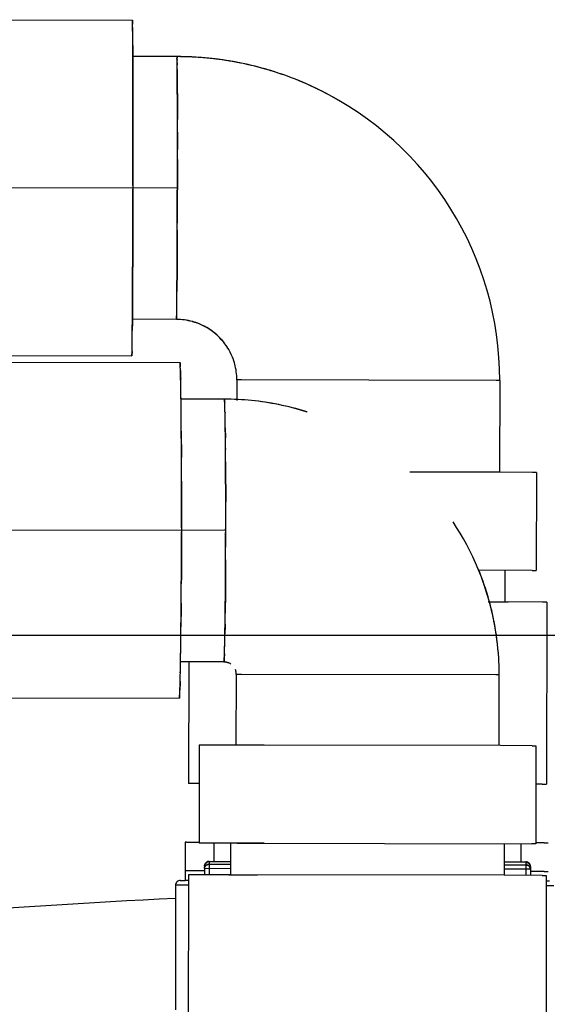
# Model space of a CAD drawing. Header units: millimetres. Extents: x 4086 to 10416, y 123 to 1549.
# Tile 68 of 256: x 6980 to 6993, y 477 to 503. Entities that reach past the tile are written whole.
import ezdxf

# ---------------------------------------------------------------- set-up
doc = ezdxf.new("R2010")
doc.units = ezdxf.units.MM
doc.layers.add('外形图', color=7, linetype='Continuous')
doc.layers.add('尺寸标注', color=7, linetype='Continuous')
doc.styles.add('思源黑', font='SourceHanSansCN-Normal.ttf')
doc.dimstyles.new('尺寸标注_1_4比例中六', dxfattribs={"dimtxt": 10, "dimasz": 8, "dimexe": 2, "dimexo": 1.5, "dimgap": 1, "dimtad": 1, "dimdec": 1, "dimlfac": 4, "dimdsep": 46, "dimtxsty": '思源黑', "dimcen": 0.09, "dimadec": 0, "dimazin": 0, "dimtp": 0.01, "dimtm": 0.01, "dimtfac": 1, "dimtdec": 1, "dimtofl": 0, "dimtmove": 0, "dimatfit": 3, "dimfxl": 1, "dimtolj": 1, "dimarcsym": 0})

# ---------------------------------------------------------------- blocks, each defined once
blk = doc.blocks.new('*D657')
at = {"layer": 'Defpoints', "color": 0}
for p in [(6975.281, 502.524), (6850.134, 363.173), (7026.67, 363.173)]:
    blk.add_point(p, dxfattribs=at)
at = {"layer": '尺寸标注', "color": 0, "lineweight": -2}
for p, q in [((6973.781, 502.524), (6848.134, 502.524)), ((6850.134, 494.524), (6850.134, 371.173)), ((7025.17, 363.173), (6848.134, 363.173))]:
    blk.add_line(p, q, dxfattribs=at)
at = {"layer": '尺寸标注', "color": 0}
for points in [[(6851.467, 494.524), (6848.801, 494.524), (6850.134, 502.524)], [(6848.801, 371.173), (6851.467, 371.173), (6850.134, 363.173)]]:
    blk.add_solid(points, dxfattribs=at)
at = {"layer": '尺寸标注', "color": 0, "insert": (6843.95, 432.848), "char_height": 10, "attachment_point": 5, "rotation": 90, "style": '思源黑'}
blk.add_mtext('\\A1;557.3', dxfattribs=at)
blk = doc.blocks.new('*D658')
at = {"layer": 'Defpoints', "color": 0}
for p in [(7031.894, 486.539), (6869.115, 363.164), (7031.894, 363.164)]:
    blk.add_point(p, dxfattribs=at)
at = {"layer": '尺寸标注', "color": 0, "lineweight": -2}
for p, q in [((7030.394, 486.539), (6867.115, 486.539)), ((6869.115, 478.539), (6869.115, 371.164)), ((7030.394, 363.164), (6867.115, 363.164))]:
    blk.add_line(p, q, dxfattribs=at)
at = {"layer": '尺寸标注', "color": 0}
for points in [[(6870.448, 478.539), (6867.782, 478.539), (6869.115, 486.539)], [(6867.782, 371.164), (6870.448, 371.164), (6869.115, 363.164)]]:
    blk.add_solid(points, dxfattribs=at)
at = {"layer": '尺寸标注', "color": 0, "insert": (6862.931, 424.851), "char_height": 10, "attachment_point": 5, "rotation": 90, "style": '思源黑'}
blk.add_mtext('\\A1;493.6', dxfattribs=at)

msp = doc.modelspace()

# ---------------------------------------------------------------- linework, layer by layer
at = {"layer": '外形图', "color": 7, "linetype": 'Continuous'}
for p, q in [((6976.289, 502.587), (6982.464, 502.577)), ((6983.625, 501.625), (6982.462, 501.627)), ((6982.474, 501.62), (6982.474, 501.628)), ((6983.628, 501.539), (6983.628, 501.535)), ((6983.714, 501.624), (6983.702, 501.624)), ((6983.629, 501.463), (6983.63, 501.415)), ((6983.631, 501.285), (6983.631, 501.273)), ((6983.632, 501.094), (6983.632, 501.091)), ((6983.633, 500.878), (6983.633, 500.859)), ((6983.633, 500.859), (6983.633, 500.728)), ((6983.633, 500.728), (6983.634, 500.615)), ((6982.477, 500.443), (6982.477, 500.1)), ((6983.634, 500.336), (6983.634, 500.308)), ((6983.635, 499.656), (6983.635, 499.987)), ((6982.477, 499.487), (6982.477, 499.175)), ((6983.635, 499.658), (6983.635, 499.201)), ((6983.635, 498.944), (6983.635, 499.205)), ((6982.476, 498.713), (6982.475, 498.265)), ((6983.634, 498.2), (6976.3, 498.212)), ((6982.475, 498.265), (6982.475, 498.202)), ((6982.475, 498.202), (6982.475, 498.169)), ((6983.631, 497.104), (6983.632, 497.419)), ((6983.632, 497.437), (6983.632, 497.419)), ((6983.632, 497.42), (6983.632, 497.282)), ((6982.473, 497.228), (6982.472, 496.915)), ((6983.63, 496.69), (6983.628, 496.411)), ((6983.63, 496.713), (6983.63, 496.69)), ((6983.628, 496.411), (6983.628, 496.356)), ((6982.47, 496.304), (6982.469, 495.96)), ((6983.628, 496.356), (6983.627, 496.063)), ((6983.627, 496.063), (6983.627, 496.043)), ((6983.625, 495.671), (6983.624, 495.522)), ((6983.625, 495.76), (6983.625, 495.671)), ((6983.624, 495.522), (6983.623, 495.506)), ((6983.62, 495.11), (6983.621, 495.206)), ((6983.613, 494.775), (6982.451, 494.777)), ((6976.274, 493.837), (6982.449, 493.827)), ((6977.524, 493.66), (6983.699, 493.65)), ((6985.185, 493.197), (6985.184, 492.664)), ((6985.309, 493.197), (6985.185, 493.197)), ((6991.944, 493.185), (6985.309, 493.197)), ((6992.035, 493.185), (6991.944, 493.185)), ((6992.035, 493.185), (6992.031, 490.79)), ((6983.73, 492.692), (6983.729, 492.701)), ((6984.86, 492.698), (6983.729, 492.7)), ((6984.868, 492.611), (6984.869, 492.608)), ((6986.278, 492.553), (6986.259, 492.557)), ((6984.877, 492.358), (6984.877, 492.346)), ((6984.884, 491.951), (6984.884, 491.932)), ((6984.885, 491.801), (6984.887, 491.688)), ((6984.889, 491.409), (6984.889, 491.381)), ((6984.893, 490.759), (6984.893, 490.729)), ((6992.049, 490.79), (6989.689, 490.794)), ((6992.887, 490.788), (6992.045, 490.79)), ((6992.993, 490.788), (6992.887, 490.788)), ((6992.993, 490.788), (6992.989, 488.233)), ((6984.894, 490.277), (6984.894, 490.19)), ((6984.894, 490.19), (6984.895, 490.035)), ((6984.895, 490.035), (6984.895, 490.017)), ((6984.894, 489.273), (6977.569, 489.285)), ((6983.743, 489.338), (6983.743, 489.275)), ((6983.743, 489.275), (6983.743, 489.242)), ((6984.892, 488.493), (6984.891, 488.355)), ((6984.892, 488.51), (6984.892, 488.492)), ((6984.891, 488.355), (6984.89, 488.177)), ((6992.882, 488.233), (6991.478, 488.236)), ((6992.169, 488.235), (6992.168, 487.41)), ((6992.882, 488.233), (6992.989, 488.233)), ((6984.888, 487.786), (6984.887, 487.763)), ((6984.885, 487.484), (6984.885, 487.428)), ((6991.736, 487.41), (6992.259, 487.41)), ((6993.15, 487.408), (6992.256, 487.41)), ((6993.263, 487.408), (6993.15, 487.408)), ((6993.263, 487.408), (6993.254, 482.658)), ((6984.882, 487.136), (6984.881, 487.116)), ((6984.878, 486.833), (6984.877, 486.744)), ((6984.874, 486.594), (6984.874, 486.579)), ((6983.718, 485.856), (6983.717, 485.848)), ((6984.848, 485.848), (6983.717, 485.85)), ((6983.935, 485.849), (6983.929, 482.674)), ((6985.169, 483.677), (6985.172, 485.522)), ((6985.302, 485.522), (6985.172, 485.522)), ((6991.937, 485.51), (6985.302, 485.522)), ((6992.022, 485.51), (6991.937, 485.51)), ((6992.018, 483.665), (6992.022, 485.51)), ((6977.509, 484.91), (6983.683, 484.9)), ((6984.206, 483.679), (6984.202, 481.124)), ((6984.206, 483.679), (6984.202, 481.124)), ((6984.329, 483.678), (6984.206, 483.679)), ((6985.898, 483.676), (6984.329, 483.678)), ((6992.057, 483.665), (6985.211, 483.677)), ((6992.882, 483.664), (6992.053, 483.665)), ((6992.882, 483.664), (6992.981, 483.663)), ((6992.981, 483.663), (6992.976, 481.108)), ((6984.051, 482.674), (6983.929, 482.674)), ((6984.205, 482.674), (6984.051, 482.674)), ((6993.14, 482.658), (6992.979, 482.658)), ((6993.14, 482.658), (6993.254, 482.658)), ((6983.839, 481.149), (6983.837, 480.149)), ((6983.877, 481.149), (6983.839, 481.149)), ((6983.876, 481.149), (6983.983, 481.149)), ((6983.982, 481.149), (6984.202, 481.149)), ((6984.324, 481.123), (6984.202, 481.124)), ((6985.893, 481.121), (6984.324, 481.123)), ((6984.589, 481.123), (6984.588, 480.637)), ((6985.022, 481.122), (6985.02, 480.297)), ((6985.022, 481.122), (6985.02, 480.297)), ((6985.195, 481.122), (6992.876, 481.109)), ((6992.156, 481.11), (6992.155, 480.285)), ((6992.589, 481.109), (6992.588, 480.623)), ((6992.977, 481.108), (6992.876, 481.109)), ((6993.196, 481.133), (6992.976, 481.133)), ((6993.195, 481.133), (6993.302, 481.133)), ((6984.338, 480.523), (6984.338, 480.458)), ((6984.338, 480.458), (6984.338, 480.298)), ((6984.463, 480.457), (6984.338, 480.458)), ((6985.021, 480.457), (6984.4, 480.458)), ((6984.463, 480.648), (6984.463, 480.637)), ((6984.463, 480.648), (6985.021, 480.647)), ((6984.463, 480.643), (6984.463, 480.298)), ((6985.021, 480.636), (6984.463, 480.637)), ((6984.463, 480.572), (6985.021, 480.571)), ((6992.155, 480.635), (6992.713, 480.634)), ((6992.713, 480.623), (6992.155, 480.624)), ((6992.155, 480.558), (6992.713, 480.557)), ((6992.713, 480.634), (6992.713, 480.629)), ((6992.713, 480.629), (6992.713, 480.284)), ((6992.838, 480.509), (6992.838, 480.443)), ((6984.338, 480.398), (6983.838, 480.399)), ((6983.925, 480.299), (6983.917, 475.549)), ((6983.925, 480.299), (6983.917, 475.549)), ((6984.056, 480.299), (6983.925, 480.299)), ((6984.991, 480.297), (6984.056, 480.299)), ((6984.976, 480.297), (6985.723, 480.296)), ((6992.155, 480.285), (6985.02, 480.297)), ((6992.821, 480.443), (6992.155, 480.444)), ((6993.145, 480.283), (6992.155, 480.285)), ((6992.821, 480.443), (6992.838, 480.443)), ((6992.838, 480.443), (6992.838, 480.284)), ((6993.195, 480.383), (6992.838, 480.384)), ((6993.145, 480.283), (6993.25, 480.283)), ((6993.194, 480.383), (6993.301, 480.383)), ((6993.25, 480.283), (6993.242, 475.533)), ((6983.587, 480.025), (6983.582, 476.775)), ((6983.925, 480.024), (6983.587, 480.025)), ((6983.712, 480.149), (6983.837, 480.149)), ((6983.925, 480.149), (6983.837, 480.149)), ((6993.337, 480.133), (6993.249, 480.133)), ((6993.444, 480.007), (6993.249, 480.008))]:
    msp.add_line(p, q, dxfattribs=at)
for centre, radius, start, end in [((6964.323, 502.164), 18.148, 0.6494, 0.9564), ((6964.323, 502.164), 18.147, 0.6494, 0.9565), ((6935.878, 501.833), 46.595, 0.3804, 0.6592), ((6935.879, 501.833), 46.593, 0.3804, 0.6592), ((6869.64, 501.343), 112.835, 0.28962, 0.4063), ((6869.644, 501.343), 112.831, 0.28962, 0.4063), ((6219.19, 499.664), 763.287, 359.895012, 0.146795), ((6983.608, 493.175), 8.449, 79.0681, 89.8838), ((6983.608, 493.177), 8.448, 79.2827, 89.885), ((6983.609, 493.181), 8.444, 79.9111, 89.8888), ((6983.61, 493.236), 8.388, 89.3736, 89.8999), ((6969.032, 501.296), 14.598, 0.651, 0.9385), ((6969.048, 501.296), 14.582, 0.6509, 0.9387), ((6969.078, 501.297), 14.552, 0.6534, 0.9383), ((6983.608, 493.18), 8.444, 79.9108, 89.2852), ((6938.603, 500.965), 45.029, 0.3922, 0.6325), ((6937.229, 500.959), 46.403, 0.4032, 0.563), ((6937.229, 500.959), 46.403, 0.4032, 0.563), ((6983.615, 493.221), 8.403, 79.2701, 79.9032), ((6983.614, 493.217), 8.407, 79.0541, 79.2701), ((6983.616, 493.226), 8.398, 78.525, 79.275), ((6983.61, 493.198), 8.427, 74.0454, 79.0518), ((6983.61, 493.198), 8.427, 74.0925, 79.0519), ((6983.616, 493.224), 8.4, 78.5266, 79.0601), ((6983.611, 493.201), 8.424, 69.8997, 74.0926), ((6983.611, 493.201), 8.424, 69.8997, 74.0455), ((6983.606, 493.19), 8.436, 63.8609, 69.8943), ((6983.606, 493.19), 8.436, 63.9191, 69.8943), ((6983.611, 493.2), 8.424, 359.8975, 63.9197), ((6983.611, 493.199), 8.425, 59.9025, 63.8613), ((6377.773, 498.799), 604.703, 359.618258, 359.940337), ((6841.401, 496.527), 142.226, 359.46788, 359.58875), ((6841.847, 496.523), 141.78, 359.46629, 359.58895), ((6857.42, 496.395), 126.207, 359.4602, 359.59642), ((6937.631, 495.597), 45.992, 359.2365, 359.3927), ((6937.646, 495.597), 45.977, 359.2364, 359.3926), ((6963.381, 495.252), 20.24, 358.8979, 359.2439), ((6963.391, 495.252), 20.229, 358.8975, 359.2439), ((6983.609, 493.191), 1.583, 74.6749, 89.8587), ((6983.609, 493.192), 1.583, 74.6733, 89.8613), ((6983.609, 493.192), 1.583, 74.9532, 89.8625), ((6983.613, 493.209), 1.565, 74.111, 74.9269), ((6983.612, 493.205), 1.569, 70.275, 74.6458), ((6983.613, 493.208), 1.566, 74.113, 74.6446), ((6983.611, 493.201), 1.573, 68.509, 74.1064), ((6983.611, 493.203), 1.571, 70.2762, 74.111), ((6983.609, 493.198), 1.577, 59.7803, 70.2699), ((6983.61, 493.2), 1.575, 68.5102, 70.2763), ((6983.609, 493.198), 1.577, 60.1898, 68.5083), ((6869.645, 495.455), 112.819, 359.39361, 359.51022), ((6869.649, 495.455), 112.815, 359.39361, 359.51022), ((6983.614, 493.206), 1.568, 59.4873, 60.1808), ((6983.609, 493.198), 1.578, 54.2929, 59.7614), ((6983.61, 493.199), 1.576, 53.2034, 59.7636), ((6983.609, 493.199), 1.576, 54.2886, 59.4831), ((6983.607, 493.195), 1.58, 53.2055, 54.2901), ((6983.607, 493.195), 1.58, 53.2113, 54.294), ((6983.607, 493.195), 1.58, 52.2628, 53.2055), ((6983.61, 493.199), 1.576, 45.3433, 53.2137), ((6983.608, 493.197), 1.578, 44.9139, 52.264), ((6983.609, 493.198), 1.577, 45.3446, 52.2666), ((6983.616, 493.205), 1.567, 44.8942, 45.3315), ((6983.608, 493.198), 1.578, 37.5539, 44.8855), ((6983.616, 493.205), 1.567, 44.4674, 44.9052), ((6926.892, 494.845), 55.569, 359.1629, 359.397), ((6926.894, 494.845), 55.567, 359.1629, 359.397), ((6983.609, 493.199), 1.576, 36.5857, 44.4556), ((6983.606, 493.196), 1.58, 36.5939, 37.5551), ((6983.606, 493.197), 1.58, 35.475, 36.5881), ((6983.61, 493.199), 1.576, 30.0359, 36.596), ((6983.608, 493.198), 1.578, 30.038, 35.4761), ((6981.448, 493.893), 1.004, 357.3236, 357.5399), ((6964.322, 494.303), 18.135, 358.8434, 359.15), ((6964.322, 494.303), 18.135, 358.8434, 359.15), ((6983.608, 493.199), 1.577, 19.5296, 30.0192), ((6977.116, 493.216), 6.602, 1.9648, 2.8094), ((6977.116, 493.216), 6.602, 1.9647, 2.8094), ((6983.61, 493.2), 1.575, 19.5232, 21.358), ((6983.614, 493.201), 1.571, 15.1578, 19.5236), ((6983.616, 493.201), 1.569, 15.1539, 19.5246), ((6983.602, 493.199), 1.583, 359.9412, 15.1247), ((6983.602, 493.199), 1.583, 359.9386, 15.1263), ((6942.762, 492.29), 40.969, 0.9737, 1.2951), ((6942.763, 492.29), 40.968, 0.9737, 1.2951), ((6913.644, 491.786), 70.092, 0.74763, 0.98056), ((6913.655, 491.787), 70.081, 0.74781, 0.98056), ((6877.236, 491.301), 106.503, 0.55641, 0.75311), ((6876.634, 491.294), 107.105, 0.55688, 0.74847), ((6984.845, 485.502), 7.195, 78.5369, 89.883), ((6984.845, 485.503), 7.195, 78.6655, 89.8841), ((6984.845, 485.503), 7.194, 78.5363, 89.884), ((6979.564, 492.352), 5.31, 1.969, 2.76), ((6979.57, 492.353), 5.305, 1.9688, 2.7605), ((6979.581, 492.353), 5.294, 1.9757, 2.7595), ((6975.052, 492.189), 9.826, 1.7428, 2.0237), ((6975.017, 492.188), 9.86, 1.7432, 2.0185), ((6984.847, 485.524), 7.174, 72.5809, 78.4917), ((6984.847, 485.524), 7.174, 72.6624, 78.4918), ((6829.366, 490.817), 154.375, 0.43951, 0.56338), ((6829.37, 490.817), 154.371, 0.43951, 0.56339), ((6968.025, 491.98), 16.856, 1.2866, 1.7267), ((6968.025, 491.98), 16.856, 1.2866, 1.7267), ((6951.391, 491.605), 33.494, 0.9564, 1.2678), ((6951.424, 491.606), 33.461, 0.9562, 1.268), ((6951.51, 491.607), 33.375, 0.9603, 1.2679), ((6984.845, 485.518), 7.18, 72.36, 72.5811), ((6779.667, 490.438), 204.076, 0.30247, 0.43896), ((6779.671, 490.438), 204.071, 0.30246, 0.43896), ((6929.035, 491.224), 55.854, 0.7449, 0.9668), ((6927.834, 491.206), 57.054, 0.7288, 0.9622), ((6928.848, 491.222), 56.04, 0.7452, 0.9635), ((6898.41, 490.825), 86.481, 0.57191, 0.73331), ((6865.71, 490.495), 119.183, 0.43944, 0.57567), ((6863.805, 490.477), 121.087, 0.42774, 0.57298), ((6865.434, 490.492), 119.459, 0.43955, 0.57359), ((6825.222, 490.185), 159.672, 0.3139, 0.4296), ((6825.139, 490.185), 159.754, 0.31391, 0.42909), ((6825.331, 490.186), 159.563, 0.31384, 0.42915), ((6687.53, 490.005), 296.214, 0.10736, 0.22579), ((6687.532, 490.005), 296.212, 0.10736, 0.22579), ((6703.171, 489.769), 281.724, 359.89908, 0.05067), ((6703.158, 489.769), 281.736, 359.89909, 0.05054), ((6703.238, 489.769), 281.657, 359.89906, 0.05056), ((6703.529, 489.759), 281.365, 359.74564, 359.9009), ((6703.813, 489.758), 281.082, 359.74191, 359.90095), ((6984.835, 485.519), 7.188, 11.3268, 22.3899), ((6984.842, 485.521), 7.18, 15.5039, 22.3971), ((6687.548, 489.578), 296.195, 359.57411, 359.69244), ((6687.55, 489.578), 296.193, 359.57412, 359.69244), ((6831.37, 488.855), 153.521, 359.35107, 359.46769), ((6984.853, 485.524), 7.168, 11.315, 15.5032), ((6779.678, 488.823), 204.062, 359.36094, 359.49735), ((6779.682, 488.823), 204.057, 359.36094, 359.49736), ((6868.399, 488.433), 116.489, 359.21097, 359.3527), ((6868.207, 488.436), 116.682, 359.21304, 359.35205), ((6868.289, 488.435), 116.6, 359.21298, 359.35209), ((6984.828, 485.521), 7.194, 3.3988, 11.3044), ((6984.873, 485.528), 7.148, 11.1449, 11.313), ((6984.828, 485.521), 7.194, 3.3988, 11.137), ((6902.097, 487.967), 82.788, 359.03924, 359.21523), ((6829.371, 488.271), 154.365, 359.23644, 359.3604), ((6829.376, 488.271), 154.361, 359.23644, 359.3604), ((6933.252, 487.442), 51.629, 358.7094, 359.0424), ((6933.414, 487.439), 51.468, 358.705, 359.0429), ((6939.064, 487.328), 45.816, 358.6882, 359.0635), ((6876.634, 487.629), 107.098, 359.05144, 359.24293), ((6876.691, 487.628), 107.041, 359.05098, 359.24297), ((6968.017, 486.624), 16.855, 358.0731, 358.5133), ((6968.165, 486.62), 16.707, 358.072, 358.5023), ((6957.087, 486.918), 27.789, 358.4844, 358.6818), ((6957.11, 486.917), 27.765, 358.4843, 358.6819), ((6957.025, 486.919), 27.851, 358.4933, 358.6756), ((6913.303, 487.014), 70.424, 358.81955, 359.05701), ((6913.657, 487.007), 70.071, 358.81919, 359.0521), ((6984.859, 485.522), 7.163, 359.9027, 3.3998), ((6984.848, 485.525), 0.322, 59.2075, 67.2296), ((6984.847, 485.523), 0.325, 59.2254, 62.0679), ((6984.846, 485.522), 0.326, 55.9164, 59.2185), ((6984.843, 485.522), 0.329, 5.9189, 22.4729), ((6942.757, 486.402), 40.964, 358.5048, 358.826), ((6942.759, 486.402), 40.962, 358.5048, 358.826), ((6984.849, 485.522), 0.322, 359.9159, 5.9208), ((6977.107, 485.356), 6.598, 356.9904, 357.8338), ((6977.107, 485.356), 6.597, 356.9904, 357.8338), ((6983.321, 484.966), 0.371, 352.8311, 353.4199), ((6984.463, 480.523), 0.125, 89.894, 179.9059), ((6984.45, 480.455), 0.113, 147.8208, 160.2432), ((6984.448, 480.456), 0.11, 147.6994, 160.558), ((6984.459, 480.445), 0.126, 117.4447, 126.9403), ((6984.458, 480.446), 0.124, 117.6207, 127.1979), ((6984.463, 480.503), 0.135, 108.4808, 117.4493), ((6984.461, 480.506), 0.131, 108.2132, 117.5444), ((6984.463, 480.5), 0.138, 96.6007, 108.2497), ((6984.464, 480.5), 0.137, 96.7629, 108.5112), ((6984.463, 480.436), 0.136, 89.9694, 101.5696), ((6984.463, 480.504), 0.134, 89.9228, 96.615), ((6984.463, 480.504), 0.133, 90.0077, 96.7615), ((6992.713, 480.509), 0.125, 359.894, 89.9059), ((6992.713, 480.511), 0.123, 80.4524, 89.7657), ((6992.713, 480.489), 0.134, 83.1912, 89.872), ((6992.713, 480.422), 0.136, 78.2172, 89.8352), ((6992.713, 480.422), 0.135, 78.006, 89.7568), ((6992.712, 480.485), 0.138, 71.5736, 83.2056), ((6992.712, 480.506), 0.128, 66.7531, 80.4464), ((6992.715, 480.491), 0.131, 62.2734, 71.6099), ((6992.712, 480.506), 0.128, 60.1405, 66.7808), ((6992.717, 480.43), 0.126, 52.8837, 62.3771), ((6992.718, 480.432), 0.124, 52.6015, 62.1783), ((6992.728, 480.441), 0.11, 19.2213, 32.0555), ((6983.712, 480.024), 0.125, 89.8927, 179.9071), ((6993.033, 279.903), 200, 92.70735, 100.46271)]:
    msp.add_arc(centre, radius, start, end, dxfattribs=at)
for points, knots in [([(6982.468, 502.465), (6982.468, 502.493), (6982.456, 502.52), (6982.473, 502.574), (6982.464, 502.577)], [0, 0, 0, 0, 5224.874683, 7002.907983, 7002.907983, 7002.907983, 7002.907983]), ([(6982.464, 502.577), (6982.473, 502.577), (6982.455, 502.517), (6982.468, 502.494), (6982.468, 502.467)], [0, 0, 0, 0, 1761.521268, 7002.80544, 7002.80544, 7002.80544, 7002.80544]), ([(6982.464, 502.577), (6982.473, 502.577), (6982.455, 502.517), (6982.468, 502.494), (6982.468, 502.467)], [0, 0, 0, 0, 1761.537274, 7002.805651, 7002.805651, 7002.805651, 7002.805651]), ([(6982.474, 501.628), (6982.474, 501.721), (6982.473, 502), (6982.471, 502.279), (6982.468, 502.465)], [0, 0, 0, 0, 2352.462361, 7017.298727, 7017.298727, 7017.298727, 7017.298727]), ([(6982.474, 501.628), (6982.474, 501.599), (6982.475, 501.477), (6982.475, 501.355), (6982.475, 501.262)], [0, 0, 0, 0, 1665.079721, 7028.819355, 7028.819355, 7028.819355, 7028.819355]), ([(6982.474, 501.627), (6982.474, 501.599), (6982.475, 501.477), (6982.475, 501.355), (6982.475, 501.262)], [0, 0, 0, 0, 1665.163985, 7028.823303, 7028.823303, 7028.823303, 7028.823303]), ([(6983.628, 501.535), (6983.628, 501.558), (6983.618, 501.576), (6983.632, 501.625), (6983.625, 501.625)], [0, 0, 0, 0, 5267.7656, 7038.562316, 7038.562316, 7038.562316, 7038.562316]), ([(6983.625, 501.625), (6983.632, 501.625), (6983.618, 501.578), (6983.628, 501.56), (6983.628, 501.539)], [0, 0, 0, 0, 1770.494678, 7038.465966, 7038.465966, 7038.465966, 7038.465966]), ([(6983.625, 501.625), (6983.632, 501.625), (6983.618, 501.578), (6983.628, 501.56), (6983.628, 501.539)], [0, 0, 0, 0, 1770.513334, 7038.466265, 7038.466265, 7038.466265, 7038.466265]), ([(6982.465, 495.141), (6982.464, 495.05), (6982.463, 494.93), (6982.463, 494.811), (6982.462, 494.783)], [0, 0, 0, 0, 5486.365674, 7192.51942, 7192.51942, 7192.51942, 7192.51942]), ([(6982.465, 495.141), (6982.464, 495.049), (6982.463, 494.929), (6982.462, 494.81), (6982.462, 494.781)], [0, 0, 0, 0, 5486.873374, 7192.545493, 7192.545493, 7192.545493, 7192.545493]), ([(6983.616, 494.862), (6983.617, 494.878), (6983.618, 494.961), (6983.619, 495.043), (6983.62, 495.11)], [0, 0, 0, 0, 1374.736028, 7203.811193, 7203.811193, 7203.811193, 7203.811193]), ([(6983.616, 494.862), (6983.617, 494.878), (6983.618, 494.961), (6983.619, 495.043), (6983.62, 495.11)], [0, 0, 0, 0, 1374.736013, 7203.811193, 7203.811193, 7203.811193, 7203.811193]), ([(6983.613, 494.775), (6983.62, 494.775), (6983.606, 494.822), (6983.616, 494.84), (6983.616, 494.862)], [0, 0, 0, 0, 1813.594073, 7207.182537, 7207.182537, 7207.182537, 7207.182537]), ([(6983.616, 494.862), (6983.616, 494.84), (6983.606, 494.822), (6983.62, 494.775), (6983.613, 494.775)], [0, 0, 0, 0, 5393.795601, 7207.164089, 7207.164089, 7207.164089, 7207.164089]), ([(6982.453, 493.934), (6982.454, 493.979), (6982.458, 494.257), (6982.461, 494.536), (6982.462, 494.77)], [0, 0, 0, 0, 1156.730065, 7210.262755, 7210.262755, 7210.262755, 7210.262755]), ([(6982.451, 493.85), (6982.451, 493.844), (6982.448, 493.839), (6982.451, 493.827), (6982.449, 493.827)], [0, 0, 0, 0, 5394.456675, 7218.982442, 7218.982442, 7218.982442, 7218.982442]), ([(6982.451, 493.847), (6982.45, 493.842), (6982.449, 493.837), (6982.451, 493.827), (6982.449, 493.827)], [0, 0, 0, 0, 5391.712687, 7219.014226, 7219.014226, 7219.014226, 7219.014226]), ([(6982.449, 493.827), (6982.45, 493.826), (6982.449, 493.838), (6982.45, 493.842), (6982.451, 493.847)], [0, 0, 0, 0, 1787.570758, 7219.022478, 7219.022478, 7219.022478, 7219.022478]), ([(6982.453, 493.937), (6982.453, 493.927), (6982.452, 493.897), (6982.452, 493.867), (6982.451, 493.847)], [0, 0, 0, 0, 2345.944808, 7217.41385, 7217.41385, 7217.41385, 7217.41385]), ([(6982.453, 493.937), (6982.453, 493.927), (6982.452, 493.899), (6982.452, 493.87), (6982.451, 493.85)], [0, 0, 0, 0, 2296.056288, 7217.367341, 7217.367341, 7217.367341, 7217.367341]), ([(6982.451, 493.85), (6982.451, 493.855), (6982.452, 493.883), (6982.453, 493.911), (6982.453, 493.934)], [0, 0, 0, 0, 1318.561034, 7217.965901, 7217.965901, 7217.965901, 7217.965901]), ([(6983.699, 493.65), (6983.708, 493.65), (6983.699, 493.591), (6983.709, 493.567), (6983.71, 493.54)], [0, 0, 0, 0, 1843.573338, 7237.911048, 7237.911048, 7237.911048, 7237.911048]), ([(6983.71, 493.538), (6983.709, 493.566), (6983.698, 493.591), (6983.708, 493.649), (6983.699, 493.65)], [0, 0, 0, 0, 5378.267184, 7237.989502, 7237.989502, 7237.989502, 7237.989502]), ([(6983.699, 493.65), (6983.708, 493.65), (6983.699, 493.591), (6983.709, 493.567), (6983.71, 493.54)], [0, 0, 0, 0, 1843.58945, 7237.911258, 7237.911258, 7237.911258, 7237.911258]), ([(6983.729, 492.701), (6983.728, 492.795), (6983.724, 493.074), (6983.719, 493.353), (6983.71, 493.538)], [0, 0, 0, 0, 2430.803639, 7252.493601, 7252.493601, 7252.493601, 7252.493601]), ([(6983.714, 493.442), (6983.715, 493.426), (6983.717, 493.35), (6983.719, 493.275), (6983.721, 493.216)], [0, 0, 0, 0, 1571.334319, 7244.179996, 7244.179996, 7244.179996, 7244.179996]), ([(6983.714, 493.442), (6983.715, 493.426), (6983.717, 493.35), (6983.719, 493.275), (6983.721, 493.216)], [0, 0, 0, 0, 1571.340757, 7244.180208, 7244.180208, 7244.180208, 7244.180208]), ([(6983.743, 489.338), (6983.744, 489.657), (6983.744, 490.775), (6983.74, 491.893), (6983.73, 492.692)], [0, 0, 0, 0, 2083.395088, 7313.956716, 7313.956716, 7313.956716, 7313.956716]), ([(6984.86, 492.698), (6984.867, 492.698), (6984.859, 492.652), (6984.867, 492.633), (6984.868, 492.611)], [0, 0, 0, 0, 1852.657677, 7273.743266, 7273.743266, 7273.743266, 7273.743266]), ([(6984.869, 492.608), (6984.867, 492.63), (6984.859, 492.65), (6984.867, 492.698), (6984.86, 492.698)], [0, 0, 0, 0, 5421.700036, 7273.820817, 7273.820817, 7273.820817, 7273.820817]), ([(6984.86, 492.698), (6984.867, 492.698), (6984.859, 492.652), (6984.867, 492.633), (6984.868, 492.611)], [0, 0, 0, 0, 1852.676269, 7273.743565, 7273.743565, 7273.743565, 7273.743565]), ([(6984.877, 492.346), (6984.876, 492.364), (6984.875, 492.427), (6984.873, 492.49), (6984.872, 492.535)], [0, 0, 0, 0, 2068.273333, 7280.064923, 7280.064923, 7280.064923, 7280.064923]), ([(6984.877, 492.346), (6984.876, 492.364), (6984.875, 492.427), (6984.873, 492.49), (6984.872, 492.535)], [0, 0, 0, 0, 2068.273367, 7280.064922, 7280.064922, 7280.064922, 7280.064922]), ([(6983.717, 485.843), (6983.721, 486.072), (6983.736, 487.205), (6983.741, 488.338), (6983.743, 489.242)], [0, 0, 0, 0, 1496.441684, 7403.878142, 7403.878142, 7403.878142, 7403.878142]), ([(6984.857, 485.935), (6984.858, 485.951), (6984.861, 486.034), (6984.864, 486.116), (6984.866, 486.183)], [0, 0, 0, 0, 1420.218128, 7439.22883, 7439.22883, 7439.22883, 7439.22883]), ([(6984.857, 485.935), (6984.858, 485.951), (6984.861, 486.034), (6984.864, 486.116), (6984.866, 486.183)], [0, 0, 0, 0, 1420.218134, 7439.22883, 7439.22883, 7439.22883, 7439.22883]), ([(6983.695, 485.007), (6983.698, 485.052), (6983.709, 485.33), (6983.713, 485.609), (6983.717, 485.843)], [0, 0, 0, 0, 1195.031657, 7445.584678, 7445.584678, 7445.584678, 7445.584678]), ([(6984.857, 485.935), (6984.856, 485.913), (6984.847, 485.894), (6984.855, 485.848), (6984.848, 485.848)], [0, 0, 0, 0, 5547.195908, 7442.513193, 7442.513193, 7442.513193, 7442.513193]), ([(6984.848, 485.848), (6984.855, 485.848), (6984.847, 485.894), (6984.856, 485.913), (6984.857, 485.935)], [0, 0, 0, 0, 1895.887221, 7442.553435, 7442.553435, 7442.553435, 7442.553435]), ([(6984.857, 485.934), (6984.856, 485.912), (6984.848, 485.893), (6984.855, 485.848), (6984.848, 485.848)], [0, 0, 0, 0, 5546.805984, 7442.527475, 7442.527475, 7442.527475, 7442.527475]), ([(6984.862, 486.058), (6984.862, 486.046), (6984.86, 486.005), (6984.858, 485.964), (6984.857, 485.935)], [0, 0, 0, 0, 2151.250929, 7439.346681, 7439.346681, 7439.346681, 7439.346681]), ([(6984.862, 486.058), (6984.862, 486.046), (6984.86, 486.004), (6984.858, 485.963), (6984.857, 485.934)], [0, 0, 0, 0, 2157.412917, 7439.36412, 7439.36412, 7439.36412, 7439.36412]), ([(6983.707, 485.333), (6983.706, 485.312), (6983.704, 485.236), (6983.702, 485.161), (6983.7, 485.107)], [0, 0, 0, 0, 2106.184483, 7445.993635, 7445.993635, 7445.993635, 7445.993635]), ([(6983.707, 485.333), (6983.706, 485.312), (6983.704, 485.236), (6983.702, 485.161), (6983.7, 485.107)], [0, 0, 0, 0, 2106.194481, 7445.99385, 7445.99385, 7445.99385, 7445.99385]), ([(6983.689, 484.923), (6983.688, 484.917), (6983.687, 484.912), (6983.686, 484.9), (6983.683, 484.9)], [0, 0, 0, 0, 5468.57668, 7454.175953, 7454.175953, 7454.175953, 7454.175953]), ([(6983.688, 484.919), (6983.688, 484.914), (6983.686, 484.91), (6983.685, 484.9), (6983.683, 484.9)], [0, 0, 0, 0, 5448.481733, 7454.206744, 7454.206744, 7454.206744, 7454.206744]), ([(6983.683, 484.9), (6983.685, 484.899), (6983.687, 484.91), (6983.688, 484.914), (6983.688, 484.919)], [0, 0, 0, 0, 1971.390593, 7454.225283, 7454.225283, 7454.225283, 7454.225283]), ([(6983.695, 485.01), (6983.695, 485), (6983.693, 484.97), (6983.691, 484.94), (6983.688, 484.919)], [0, 0, 0, 0, 2419.878841, 7452.646665, 7452.646665, 7452.646665, 7452.646665]), ([(6983.695, 485.01), (6983.695, 485), (6983.693, 484.972), (6983.691, 484.943), (6983.689, 484.923)], [0, 0, 0, 0, 2368.709794, 7452.601648, 7452.601648, 7452.601648, 7452.601648]), ([(6983.689, 484.923), (6983.689, 484.928), (6983.692, 484.956), (6983.694, 484.984), (6983.695, 485.007)], [0, 0, 0, 0, 1364.191023, 7453.202361, 7453.202361, 7453.202361, 7453.202361]), ([(6984.344, 480.493), (6984.342, 480.487), (6984.339, 480.476), (6984.338, 480.464), (6984.338, 480.458)], [0, 0, 0, 0, 3796.364603, 7571.500201, 7571.500201, 7571.500201, 7571.500201]), ([(6984.344, 480.493), (6984.342, 480.487), (6984.339, 480.475), (6984.338, 480.464), (6984.338, 480.458)], [0, 0, 0, 0, 3808.783496, 7571.502599, 7571.502599, 7571.502599, 7571.502599]), ([(6984.401, 480.631), (6984.391, 480.626), (6984.374, 480.613), (6984.36, 480.595), (6984.355, 480.586)], [0, 0, 0, 0, 3781.274775, 7568.470922, 7568.470922, 7568.470922, 7568.470922]), ([(6984.383, 480.545), (6984.377, 480.541), (6984.367, 480.532), (6984.359, 480.521), (6984.355, 480.515)], [0, 0, 0, 0, 3812.747097, 7570.392465, 7570.392465, 7570.392465, 7570.392465]), ([(6984.355, 480.515), (6984.358, 480.521), (6984.367, 480.532), (6984.377, 480.541), (6984.383, 480.545)], [0, 0, 0, 0, 3757.022724, 7570.487312, 7570.487312, 7570.487312, 7570.487312]), ([(6984.401, 480.556), (6984.406, 480.559), (6984.418, 480.564), (6984.43, 480.568), (6984.436, 480.569)], [0, 0, 0, 0, 3769.417128, 7570.216611, 7570.216611, 7570.216611, 7570.216611]), ([(6992.776, 480.542), (6992.77, 480.545), (6992.759, 480.55), (6992.747, 480.553), (6992.74, 480.554)], [0, 0, 0, 0, 3815.195155, 7662.387597, 7662.387597, 7662.387597, 7662.387597]), ([(6992.776, 480.542), (6992.77, 480.545), (6992.759, 480.55), (6992.747, 480.553), (6992.741, 480.554)], [0, 0, 0, 0, 3814.154541, 7662.390018, 7662.390018, 7662.390018, 7662.390018]), ([(6992.821, 480.571), (6992.816, 480.581), (6992.803, 480.598), (6992.785, 480.611), (6992.776, 480.617)], [0, 0, 0, 0, 3827.848656, 7661.691618, 7661.691618, 7661.691618, 7661.691618]), ([(6992.821, 480.5), (6992.818, 480.506), (6992.809, 480.517), (6992.799, 480.526), (6992.793, 480.531)], [0, 0, 0, 0, 3803.38475, 7663.783769, 7663.783769, 7663.783769, 7663.783769]), ([(6992.793, 480.531), (6992.799, 480.526), (6992.809, 480.517), (6992.818, 480.506), (6992.821, 480.5)], [0, 0, 0, 0, 3860.525294, 7663.854141, 7663.854141, 7663.854141, 7663.854141]), ([(6992.832, 480.478), (6992.834, 480.472), (6992.837, 480.461), (6992.838, 480.449), (6992.838, 480.443)], [0, 0, 0, 0, 3856.000459, 7665.518462, 7665.518462, 7665.518462, 7665.518462]), ([(6983.712, 480.149), (6983.68, 480.149), (6983.614, 480.123), (6983.587, 480.057), (6983.587, 480.025)], [0, 0, 0, 0, 3786.523621, 7573.042284, 7573.042284, 7573.042284, 7573.042284])]:
    msp.add_open_spline(points, degree=3, knots=knots, dxfattribs=at)
for points in [[(6982.473, 501.913), (6982.473, 501.818), (6982.474, 501.723), (6982.474, 501.627)], [(6982.473, 501.913), (6982.473, 501.818), (6982.474, 501.723), (6982.474, 501.628)], [(6982.475, 501.262), (6982.476, 501.151), (6982.476, 501.04), (6982.476, 500.929)], [(6982.475, 501.262), (6982.476, 501.151), (6982.476, 501.04), (6982.476, 500.929)], [(6983.632, 501.091), (6983.632, 501.152), (6983.631, 501.212), (6983.631, 501.273)], [(6983.632, 501.091), (6983.632, 501.152), (6983.631, 501.212), (6983.631, 501.273)], [(6983.632, 501.091), (6983.632, 501.152), (6983.631, 501.212), (6983.631, 501.273)], [(6983.631, 501.273), (6983.631, 501.212), (6983.632, 501.152), (6983.632, 501.091)], [(6983.631, 501.273), (6983.631, 501.213), (6983.632, 501.154), (6983.632, 501.094)], [(6983.633, 500.859), (6983.633, 500.936), (6983.632, 501.014), (6983.632, 501.091)], [(6983.633, 500.859), (6983.633, 500.936), (6983.632, 501.014), (6983.632, 501.091)], [(6983.633, 500.859), (6983.633, 500.936), (6983.632, 501.014), (6983.632, 501.091)], [(6983.632, 501.091), (6983.632, 501.02), (6983.633, 500.949), (6983.633, 500.878)], [(6982.476, 500.929), (6982.476, 500.767), (6982.476, 500.605), (6982.477, 500.443)], [(6982.476, 500.929), (6982.476, 500.767), (6982.476, 500.605), (6982.477, 500.443)], [(6983.634, 500.615), (6983.633, 500.696), (6983.633, 500.778), (6983.633, 500.859)], [(6983.634, 500.615), (6983.633, 500.696), (6983.633, 500.778), (6983.633, 500.859)], [(6983.634, 500.615), (6983.633, 500.696), (6983.633, 500.778), (6983.633, 500.859)], [(6983.634, 500.308), (6983.634, 500.411), (6983.634, 500.513), (6983.634, 500.615)], [(6983.634, 500.308), (6983.634, 500.411), (6983.634, 500.513), (6983.634, 500.615)], [(6983.634, 500.308), (6983.634, 500.411), (6983.634, 500.513), (6983.634, 500.615)], [(6983.634, 500.615), (6983.634, 500.522), (6983.634, 500.429), (6983.634, 500.336)], [(6983.634, 500.31), (6983.634, 500.202), (6983.635, 500.095), (6983.635, 499.987)], [(6983.635, 499.987), (6983.635, 500.094), (6983.634, 500.201), (6983.634, 500.308)], [(6983.635, 499.987), (6983.635, 500.094), (6983.634, 500.201), (6983.634, 500.308)], [(6983.635, 499.987), (6983.635, 500.094), (6983.634, 500.201), (6983.634, 500.308)], [(6982.477, 500.1), (6982.477, 499.895), (6982.477, 499.691), (6982.477, 499.487)], [(6982.477, 500.1), (6982.477, 499.895), (6982.477, 499.691), (6982.477, 499.487)], [(6983.635, 499.205), (6983.635, 499.355), (6983.635, 499.506), (6983.635, 499.656)], [(6983.635, 499.205), (6983.635, 499.355), (6983.635, 499.506), (6983.635, 499.656)], [(6983.635, 499.205), (6983.635, 499.355), (6983.635, 499.506), (6983.635, 499.656)], [(6982.477, 499.175), (6982.476, 499.021), (6982.476, 498.867), (6982.476, 498.713)], [(6982.477, 499.175), (6982.476, 499.021), (6982.476, 498.867), (6982.476, 498.713)], [(6983.635, 498.945), (6983.635, 498.697), (6983.634, 498.448), (6983.634, 498.2)], [(6983.634, 498.2), (6983.634, 498.448), (6983.635, 498.696), (6983.635, 498.944)], [(6983.635, 498.944), (6983.635, 498.696), (6983.634, 498.448), (6983.634, 498.2)], [(6982.476, 498.713), (6982.476, 498.552), (6982.476, 498.391), (6982.475, 498.23)], [(6982.475, 498.188), (6982.475, 498.023), (6982.475, 497.858), (6982.474, 497.693)], [(6982.475, 498.169), (6982.475, 498.01), (6982.475, 497.852), (6982.474, 497.693)], [(6983.632, 497.419), (6983.633, 497.679), (6983.633, 497.94), (6983.634, 498.2)], [(6983.634, 498.2), (6983.633, 497.945), (6983.633, 497.691), (6983.632, 497.437)], [(6983.634, 498.2), (6983.633, 497.945), (6983.633, 497.691), (6983.632, 497.437)], [(6982.474, 497.693), (6982.474, 497.538), (6982.474, 497.383), (6982.473, 497.228)], [(6982.474, 497.693), (6982.474, 497.538), (6982.474, 497.383), (6982.473, 497.228)], [(6982.472, 496.915), (6982.472, 496.712), (6982.471, 496.508), (6982.47, 496.304)], [(6982.472, 496.915), (6982.472, 496.712), (6982.471, 496.508), (6982.47, 496.304)], [(6983.63, 496.69), (6983.63, 496.828), (6983.631, 496.966), (6983.631, 497.104)], [(6983.631, 497.104), (6983.631, 496.973), (6983.63, 496.843), (6983.63, 496.713)], [(6983.63, 496.69), (6983.63, 496.828), (6983.631, 496.966), (6983.631, 497.104)], [(6983.63, 496.69), (6983.63, 496.828), (6983.631, 496.966), (6983.631, 497.104)], [(6983.628, 496.356), (6983.629, 496.467), (6983.629, 496.578), (6983.63, 496.69)], [(6983.628, 496.356), (6983.629, 496.467), (6983.629, 496.578), (6983.63, 496.69)], [(6983.628, 496.356), (6983.629, 496.467), (6983.629, 496.578), (6983.63, 496.69)], [(6983.627, 496.043), (6983.627, 496.147), (6983.628, 496.251), (6983.628, 496.356)], [(6983.627, 496.043), (6983.627, 496.147), (6983.628, 496.251), (6983.628, 496.356)], [(6983.627, 496.043), (6983.627, 496.147), (6983.628, 496.251), (6983.628, 496.356)], [(6982.469, 495.96), (6982.468, 495.798), (6982.467, 495.637), (6982.466, 495.475)], [(6982.469, 495.96), (6982.468, 495.798), (6982.467, 495.637), (6982.466, 495.475)], [(6983.627, 496.044), (6983.626, 495.948), (6983.626, 495.852), (6983.625, 495.756)], [(6983.625, 495.76), (6983.626, 495.854), (6983.626, 495.949), (6983.627, 496.043)], [(6983.627, 496.043), (6983.626, 495.949), (6983.626, 495.854), (6983.625, 495.76)], [(6983.625, 495.76), (6983.626, 495.854), (6983.626, 495.949), (6983.627, 496.043)], [(6983.625, 495.76), (6983.626, 495.854), (6983.626, 495.949), (6983.627, 496.043)], [(6983.623, 495.506), (6983.624, 495.591), (6983.625, 495.675), (6983.625, 495.76)], [(6983.623, 495.506), (6983.624, 495.591), (6983.625, 495.675), (6983.625, 495.76)], [(6983.623, 495.506), (6983.624, 495.591), (6983.625, 495.675), (6983.625, 495.76)], [(6982.466, 495.475), (6982.466, 495.363), (6982.465, 495.252), (6982.465, 495.141)], [(6982.466, 495.475), (6982.466, 495.363), (6982.465, 495.252), (6982.465, 495.141)], [(6982.462, 494.783), (6982.462, 494.685), (6982.461, 494.588), (6982.46, 494.49)], [(6982.462, 494.781), (6982.462, 494.684), (6982.461, 494.587), (6982.46, 494.49)], [(6984.884, 491.932), (6984.884, 491.888), (6984.885, 491.844), (6984.885, 491.801)], [(6984.884, 491.932), (6984.884, 491.888), (6984.885, 491.845), (6984.885, 491.801)], [(6983.74, 491.515), (6983.74, 491.401), (6983.741, 491.287), (6983.741, 491.172)], [(6983.74, 491.515), (6983.74, 491.401), (6983.741, 491.287), (6983.741, 491.172)], [(6984.893, 490.729), (6984.892, 490.839), (6984.892, 490.95), (6984.891, 491.06)], [(6984.891, 491.06), (6984.892, 490.96), (6984.892, 490.86), (6984.893, 490.759)], [(6984.893, 490.729), (6984.892, 490.839), (6984.892, 490.95), (6984.891, 491.06)], [(6984.893, 490.729), (6984.892, 490.839), (6984.892, 490.95), (6984.891, 491.06)], [(6984.893, 490.73), (6984.893, 490.578), (6984.894, 490.426), (6984.894, 490.274)], [(6984.894, 490.277), (6984.894, 490.428), (6984.893, 490.579), (6984.893, 490.729)], [(6984.893, 490.729), (6984.893, 490.579), (6984.894, 490.428), (6984.894, 490.277)], [(6984.894, 490.277), (6984.894, 490.428), (6984.893, 490.579), (6984.893, 490.729)], [(6984.894, 490.277), (6984.894, 490.428), (6984.893, 490.579), (6984.893, 490.729)], [(6983.743, 490.56), (6983.743, 490.456), (6983.743, 490.352), (6983.743, 490.248)], [(6983.743, 490.56), (6983.743, 490.456), (6983.743, 490.352), (6983.743, 490.248)], [(6983.743, 490.248), (6983.744, 490.094), (6983.744, 489.94), (6983.744, 489.786)], [(6983.743, 490.248), (6983.744, 490.094), (6983.744, 489.94), (6983.744, 489.786)], [(6984.895, 490.017), (6984.894, 490.104), (6984.894, 490.191), (6984.894, 490.277)], [(6984.895, 490.017), (6984.894, 490.104), (6984.894, 490.191), (6984.894, 490.277)], [(6984.895, 490.017), (6984.894, 490.104), (6984.894, 490.191), (6984.894, 490.277)], [(6983.744, 489.786), (6983.744, 489.625), (6983.743, 489.464), (6983.743, 489.303)], [(6983.744, 489.786), (6983.744, 489.637), (6983.743, 489.488), (6983.743, 489.338)], [(6991.882, 486.931), (6991.7, 487.839), (6991.333, 488.727), (6990.819, 489.498)], [(6983.743, 489.261), (6983.743, 489.096), (6983.742, 488.931), (6983.742, 488.766)], [(6983.743, 489.242), (6983.743, 489.083), (6983.742, 488.925), (6983.742, 488.766)], [(6983.742, 488.766), (6983.741, 488.611), (6983.741, 488.456), (6983.74, 488.301)], [(6983.742, 488.766), (6983.741, 488.611), (6983.741, 488.456), (6983.74, 488.301)], [(6984.89, 488.177), (6984.891, 488.282), (6984.891, 488.387), (6984.892, 488.492)], [(6984.89, 488.177), (6984.891, 488.282), (6984.891, 488.387), (6984.892, 488.492)], [(6984.89, 488.177), (6984.891, 488.282), (6984.891, 488.387), (6984.892, 488.492)], [(6983.74, 488.301), (6983.74, 488.197), (6983.739, 488.093), (6983.739, 487.988)], [(6983.74, 488.301), (6983.74, 488.197), (6983.739, 488.093), (6983.739, 487.988)], [(6984.887, 487.763), (6984.888, 487.901), (6984.889, 488.039), (6984.89, 488.177)], [(6984.887, 487.763), (6984.888, 487.901), (6984.889, 488.039), (6984.89, 488.177)], [(6984.89, 488.177), (6984.889, 488.046), (6984.889, 487.916), (6984.888, 487.786)], [(6984.887, 487.763), (6984.887, 487.67), (6984.886, 487.577), (6984.885, 487.484)], [(6984.885, 487.428), (6984.886, 487.54), (6984.887, 487.651), (6984.887, 487.763)], [(6984.885, 487.428), (6984.886, 487.54), (6984.887, 487.651), (6984.887, 487.763)], [(6984.885, 487.432), (6984.884, 487.333), (6984.883, 487.235), (6984.882, 487.136)], [(6984.885, 487.428), (6984.884, 487.331), (6984.883, 487.234), (6984.882, 487.136)], [(6983.735, 487.377), (6983.734, 487.262), (6983.733, 487.148), (6983.732, 487.033)], [(6983.735, 487.377), (6983.734, 487.262), (6983.733, 487.148), (6983.732, 487.033)], [(6984.877, 486.744), (6984.876, 486.694), (6984.875, 486.644), (6984.874, 486.594)], [(6984.877, 486.744), (6984.876, 486.694), (6984.875, 486.644), (6984.874, 486.594)], [(6984.848, 485.848), (6984.89, 485.848), (6984.934, 485.839), (6984.973, 485.822)], [(6984.973, 485.822), (6984.934, 485.839), (6984.89, 485.848), (6984.848, 485.848)], [(6984.355, 480.586), (6984.344, 480.567), (6984.338, 480.545), (6984.338, 480.523)], [(6984.338, 480.523), (6984.338, 480.543), (6984.344, 480.564), (6984.355, 480.581)], [(6984.338, 480.523), (6984.338, 480.543), (6984.344, 480.564), (6984.355, 480.58)], [(6984.355, 480.58), (6984.344, 480.564), (6984.338, 480.543), (6984.338, 480.523)], [(6984.338, 480.458), (6984.338, 480.478), (6984.344, 480.498), (6984.355, 480.515)], [(6984.355, 480.58), (6984.366, 480.598), (6984.382, 480.613), (6984.401, 480.622)], [(6984.401, 480.622), (6984.382, 480.613), (6984.366, 480.598), (6984.355, 480.58)], [(6984.355, 480.581), (6984.366, 480.598), (6984.382, 480.613), (6984.401, 480.622)], [(6984.463, 480.648), (6984.441, 480.648), (6984.42, 480.642), (6984.401, 480.631)], [(6984.463, 480.637), (6984.442, 480.637), (6984.42, 480.632), (6984.401, 480.622)], [(6984.463, 480.572), (6984.442, 480.572), (6984.42, 480.566), (6984.401, 480.556)], [(6984.463, 480.572), (6984.442, 480.572), (6984.42, 480.566), (6984.401, 480.556)], [(6992.713, 480.623), (6992.735, 480.623), (6992.757, 480.617), (6992.776, 480.607)], [(6992.713, 480.623), (6992.735, 480.623), (6992.757, 480.618), (6992.776, 480.608)], [(6992.713, 480.557), (6992.735, 480.557), (6992.757, 480.552), (6992.776, 480.542)], [(6992.821, 480.566), (6992.81, 480.583), (6992.794, 480.598), (6992.776, 480.608)], [(6992.776, 480.608), (6992.794, 480.598), (6992.81, 480.583), (6992.821, 480.566)], [(6992.776, 480.607), (6992.794, 480.598), (6992.81, 480.583), (6992.821, 480.566)], [(6992.838, 480.443), (6992.838, 480.476), (6992.819, 480.511), (6992.793, 480.531)], [(6992.838, 480.509), (6992.838, 480.53), (6992.832, 480.552), (6992.821, 480.571)], [(6992.821, 480.566), (6992.832, 480.549), (6992.838, 480.528), (6992.838, 480.509)], [(6992.838, 480.509), (6992.838, 480.528), (6992.832, 480.549), (6992.821, 480.566)], [(6992.821, 480.566), (6992.832, 480.549), (6992.838, 480.528), (6992.838, 480.509)], [(6992.838, 480.443), (6992.838, 480.463), (6992.832, 480.483), (6992.821, 480.5)]]:
    msp.add_open_spline(points, degree=3, dxfattribs=at)

# ---------------------------------------------------------------- dimensions: what is measured, and where the dimension line sits
at = {"layer": '尺寸标注', "color": 0}
for base, p1, p2, text, picture, middle in [((6850.134, 363.173), (6975.281, 502.524), (7026.67, 363.173), '557.3', '*D657', (6843.95, 432.848)), ((6869.115, 363.164), (7031.894, 486.539), (7031.894, 363.164), '493.6', '*D658', (6862.931, 424.851))]:
    dim = msp.add_linear_dim(base=base, p1=p1, p2=p2, angle=90, text=text, dimstyle='尺寸标注_1_4比例中六', dxfattribs=at)
    dim.commit()
    dim.dimension.update_dxf_attribs({"geometry": picture, "text_midpoint": middle})

doc.saveas('drawing.dxf')
